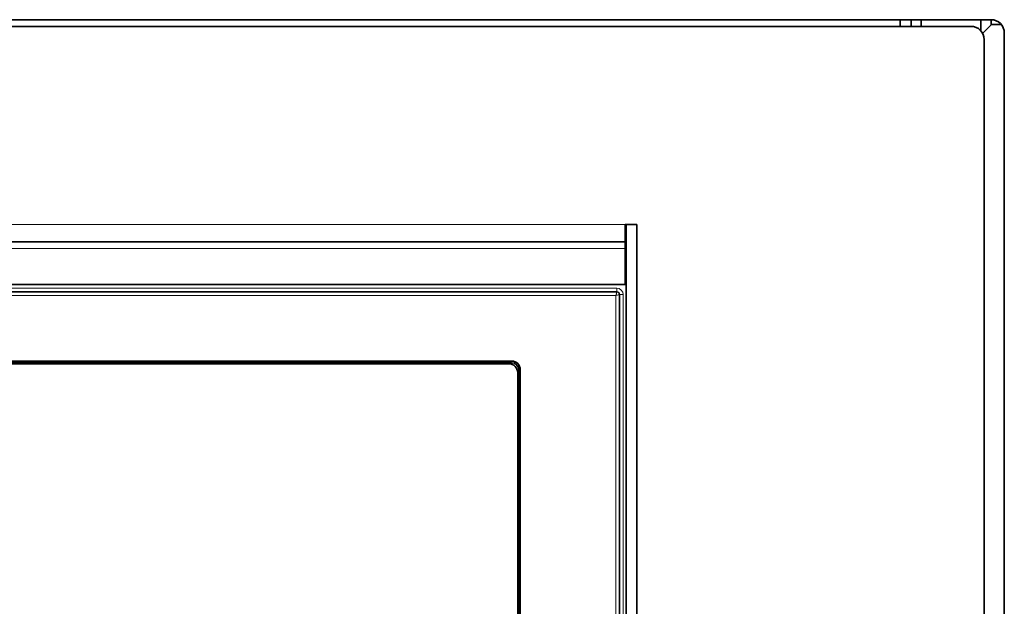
# Model space of a CAD drawing. Header units: millimetres. Extents: x 0 to 1118, y 0 to 864.
# Tile 57 of 91: x 779 to 828, y 279 to 308. Entities that reach past the tile are written whole.
import ezdxf

# ---------------------------------------------------------------- set-up
doc = ezdxf.new("R2010")
doc.units = ezdxf.units.MM

msp = doc.modelspace()

# ---------------------------------------------------------------- linework, layer by layer
at = {"color": 7, "linetype": 'Continuous', "lineweight": 35}
for p, q in [((827.278, 308.142), (741.784, 308.142)), ((822.721, 308.142), (822.721, 307.809)), ((823.278, 308.142), (823.278, 307.809)), ((823.771, 308.142), (823.771, 307.809)), ((826.771, 307.583), (826.771, 308.142)), ((827.301, 307.9), (826.858, 307.457)), ((827.278, 307.876), (827.278, 308.142)), ((827.301, 307.9), (827.792, 307.9)), ((826.271, 307.809), (742.111, 307.809)), ((827.944, 214.625), (827.944, 307.475)), ((826.938, 214.959), (826.938, 307.142)), ((809.524, 297.884), (808.951, 297.884)), ((808.951, 297.884), (808.951, 297.017)), ((808.991, 297.884), (809.524, 297.884)), ((808.991, 224.217), (808.991, 297.884)), ((809.524, 224.217), (809.524, 297.884)), ((808.951, 297.017), (759.431, 297.017)), ((808.951, 296.684), (808.951, 297.017)), ((808.951, 296.996), (808.991, 296.996)), ((808.951, 296.969), (808.991, 296.969)), ((808.951, 296.684), (808.951, 294.884)), ((808.951, 295.64), (808.991, 295.625)), ((808.951, 294.884), (759.431, 294.884)), ((803.258, 291.047), (765.124, 291.047)), ((765.124, 290.967), (803.258, 290.967)), ((803.111, 290.916), (765.271, 290.916)), ((803.611, 290.613), (803.611, 267.513)), ((803.692, 267.513), (803.692, 290.613)), ((803.561, 267.66), (803.561, 290.466))]:
    msp.add_line(p, q, dxfattribs=at)
at = {"color": 7, "linetype": 'Continuous', "lineweight": 18}
for p, q in [((759.431, 297.884), (808.951, 297.884)), ((759.431, 296.684), (808.951, 296.684)), ((808.951, 295.399), (808.991, 295.381)), ((808.991, 295.194), (808.951, 295.215)), ((759.858, 294.701), (808.524, 294.701)), ((808.524, 294.701), (808.524, 294.535)), ((808.524, 294.535), (759.858, 294.535)), ((759.858, 294.499), (808.524, 294.499)), ((808.48, 294.333), (759.902, 294.333)), ((808.48, 227.754), (808.48, 294.333)), ((808.524, 294.499), (808.524, 294.535)), ((808.647, 294.376), (808.647, 227.71)), ((808.683, 294.376), (808.647, 294.376)), ((808.683, 227.71), (808.683, 294.376)), ((808.849, 294.376), (808.683, 294.376)), ((808.849, 294.376), (808.849, 227.71))]:
    msp.add_line(p, q, dxfattribs=at)
at = {"color": 7, "linetype": 'Continuous', "lineweight": 35}
for centre, radius in [((827.278, 307.475), 0.667), ((826.271, 307.142), 0.667), ((803.111, 290.466), 0.45), ((803.258, 290.613), 0.434), ((803.258, 290.613), 0.354)]:
    msp.add_arc(centre, radius, 0, 90, dxfattribs=at)
at = {"color": 7, "linetype": 'Continuous', "lineweight": 18}
for radius in [0.325, 0.158]:
    msp.add_arc((808.524, 294.376), radius, 0, 90, dxfattribs=at)
for points, knots in [([(808.524, 294.499), (808.524, 294.496), (808.523, 294.491), (808.517, 294.469), (808.51, 294.44), (808.497, 294.395), (808.486, 294.353), (808.48, 294.333)], [0, 0, 0, 0, 0.2414294, 0.3687274, 0.5004117, 0.7500791, 1, 1, 1, 1]), ([(808.48, 294.333), (808.501, 294.338), (808.543, 294.35), (808.588, 294.362), (808.617, 294.369), (808.639, 294.375), (808.644, 294.376), (808.647, 294.376)], [0, 0, 0, 0, 0.2499209, 0.4995883, 0.6312873, 0.7585902, 1, 1, 1, 1]), ([(808.524, 294.499), (808.54, 294.497), (808.572, 294.493), (808.613, 294.465), (808.641, 294.425), (808.645, 294.393), (808.647, 294.376)], [0, 0, 0, 0, 0.250161, 0.50001, 0.749853, 1, 1, 1, 1])]:
    msp.add_open_spline(points, degree=3, knots=knots, dxfattribs=at)

doc.saveas('drawing.dxf')
